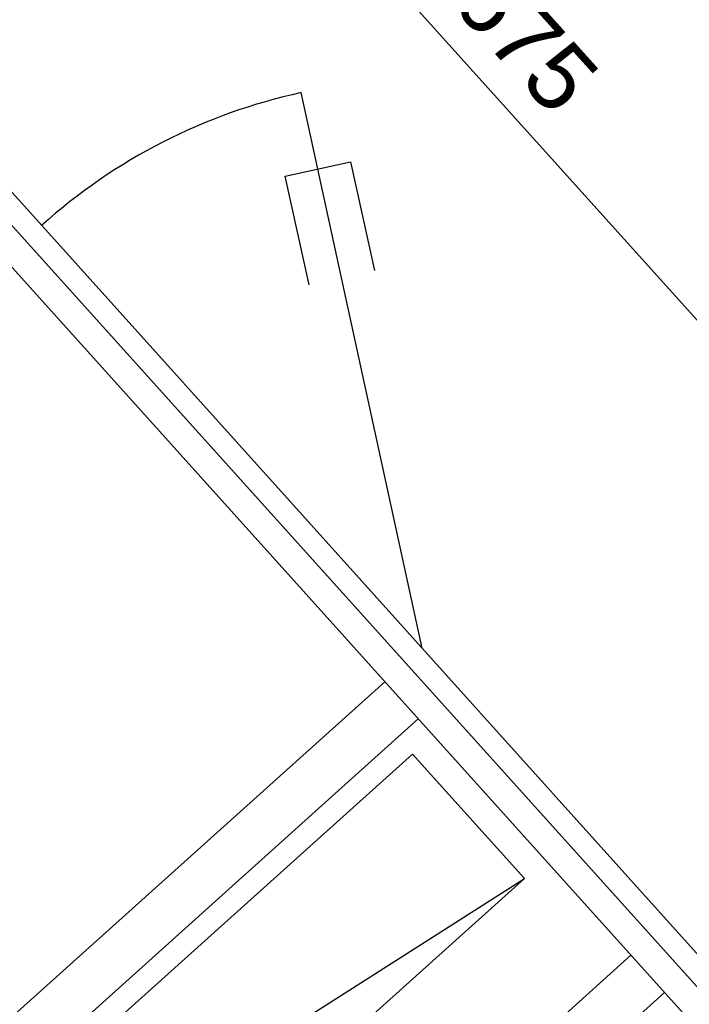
# Model space of a CAD drawing. Header units: millimetres. Extents: x -5775 to 72913, y -36825 to 83180.
# Tile 42 of 48: x 51149 to 51750, y 62512 to 63395. Entities that reach past the tile are written whole.
import ezdxf
from ezdxf.enums import TextEntityAlignment as Align

# ---------------------------------------------------------------- set-up
doc = ezdxf.new("R2010")
doc.units = ezdxf.units.MM
doc.header["$LTSCALE"] = 0.3
doc.layers.add('RLT 1', color=253, linetype='Continuous')
doc.styles.add('Arial', font='arial.ttf', dxfattribs={"width": 0.95, "height": 1.8})
doc.styles.add('ROMANS8', font='arial.ttf')

# ---------------------------------------------------------------- blocks, each defined once
blk = doc.blocks.new('RLT1')
at = {"layer": 'RLT 1', "ltscale": 10}
for p, q in [((42152.12, -84456.51), (44497.21, -87064.12)), ((41798.53, -84661.53), (44255.97, -87394.05)), ((41826.78, -84663.03), (44257.46, -87365.8)), ((41810.03, -84711.71), (44207.29, -87377.31)), ((43287.86, -86287.67), (43179.51, -85789.31)), ((42551.76, -86949.67), (43254.4, -86317.76)), ((42551.76, -86949.67), (43254.4, -86317.76)), ((42581.85, -86983.13), (43284.49, -86351.22)), ((43020.49, -86723.14), (43379.58, -86494.34)), ((42772.42, -87195.04), (43475.07, -86563.13)), ((42802.52, -87228.5), (43505.16, -86596.59))]:
    blk.add_line(p, q, dxfattribs=at)
at = {"layer": 'RLT 1'}
blk.add_lwpolyline([(43186.62, -85961.79), (43165.2, -85864.11), (43223.81, -85851.26), (43245.22, -85948.94)], dxfattribs=at)
at = {"layer": 'RLT 1', "ltscale": 10}
blk.add_lwpolyline([(42610.09, -86984.63), (42710.4, -87096.16), (43379.58, -86494.34), (43279.28, -86382.81)], close=True, dxfattribs=at)
blk.add_arc((43287.86, -86287.67), 510, 102.266, 131.966, dxfattribs=at)
at = {"layer": 'RLT 1', "ltscale": 10, "insert": (43365.29, -85723.78), "char_height": 60, "attachment_point": 5, "rotation": 311.966, "style": 'ROMANS8'}
blk.add_mtext('\\A1;3675', dxfattribs=at)
at = {"layer": 'RLT 1', "ltscale": 10, "style": 'Arial'}
blk.add_attdef('TYP', text='', height=40, rotation=311.966, dxfattribs=at).set_placement((42994.84, -86739.48), align=Align.MIDDLE_CENTER)

msp = doc.modelspace()

# ---------------------------------------------------------------- block references
at = {"layer": 'RLT 1'}
msp.add_blockref('RLT1', (8222.27, 149119.11, -91039), dxfattribs=at)

doc.saveas('drawing.dxf')
